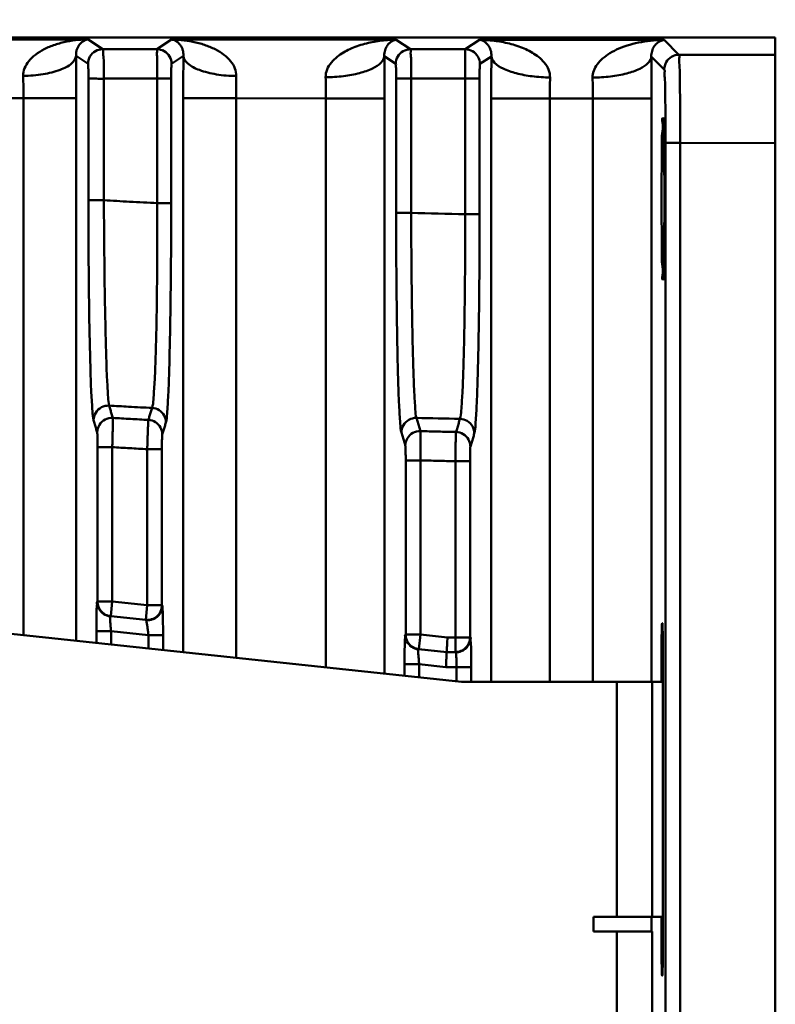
# Model space of a CAD drawing. Header units: millimetres. Extents: x -630 to -92, y 209 to 969.
# Tile 23 of 24: x -184 to -158, y 639 to 672. Entities that reach past the tile are written whole.
import ezdxf

# ---------------------------------------------------------------- set-up
doc = ezdxf.new("R2010")
doc.units = ezdxf.units.MM
doc.header["$LTSCALE"] = 32.67
doc.header["$PDMODE"] = 3
doc.header["$PDSIZE"] = 0.3125
doc.linetypes.add('AM_ISO08W050', pattern=[18, 12, -1.5, 3, -1.5])
doc.layers.get('0').update_dxf_attribs({"linetype": 'CONTINUOUS'})
doc.layers.get('Defpoints').update_dxf_attribs({"linetype": 'CONTINUOUS'})
doc.layers.add('AM_10', color=7, linetype='AM_ISO08W050', lineweight=50)
doc.styles.get("Standard").update_dxf_attribs({"font": 'txt', "width": 0.7})
doc.dimstyles.new('DIMSTYLE_1', dxfattribs={"dimtxt": 5, "dimasz": 0.1875, "dimexe": 0.18, "dimexo": 0.0625, "dimgap": 0.09, "dimtad": 1, "dimdsep": 46, "dimtxsty": 'Standard', "dimblk": '_FILLED', "dimblk1": '_FILLED', "dimblk2": '_FILLED', "dimcen": 0.09, "dimadec": 0, "dimazin": 0, "dimtp": 0.01, "dimtm": 0.01, "dimtfac": 1, "dimtofl": 0, "dimtmove": 0, "dimatfit": 3, "dimldrblk": '_FILLED', "dimfxl": 0, "dimtolj": 1, "dimarcsym": 0})

# ---------------------------------------------------------------- blocks, each defined once
blk = doc.blocks.new('_FILLED')
at = {"color": 0, "linetype": 'ByBlock'}
blk.add_solid([(0, 0), (-1, 0.2), (-1, -0.2)], dxfattribs=at)
blk = doc.blocks.new('*D3')
at = {"color": 0, "linetype": 'Continuous', "lineweight": -2}
for p, q in [((-337.847, 671.654), (-337.847, 693.411)), ((-157.847, 672.86), (-157.847, 693.411)), ((-161.347, 692.411), (-334.347, 692.411))]:
    blk.add_line(p, q, dxfattribs=at)
at = {"layer": 'Defpoints', "color": 0, "linetype": 'Continuous', "lineweight": 0}
for p in [(-337.847, 692.411), (-157.847, 671.86), (-337.847, 670.654)]:
    blk.add_point(p, dxfattribs=at)
at = {"color": 0, "linetype": 'Continuous', "lineweight": -2, "xscale": 3.5, "yscale": 3.5, "zscale": 3.5, "rotation": 180}
blk.add_blockref('_FILLED', (-337.847, 692.411), dxfattribs=at)
at = {"color": 0, "linetype": 'Continuous', "lineweight": -2, "xscale": 3.5, "yscale": 3.5, "zscale": 3.5}
blk.add_blockref('_FILLED', (-157.847, 692.411), dxfattribs=at)
at = {"color": 0, "linetype": 'Continuous', "insert": (-247.847, 695.911), "char_height": 5, "attachment_point": 5}
blk.add_mtext('\\A1;180(7.09)', dxfattribs=at)

msp = doc.modelspace()

# ---------------------------------------------------------------- linework, layer by layer
at = {"layer": 'AM_10', "color": 7, "linetype": 'Continuous'}
for p, q in [((-234.802, 671.86), (-157.847, 671.86)), ((-181.267, 671.79), (-185.926, 671.794)), ((-181.267, 671.79), (-180.769, 671.457)), ((-178.922, 671.458), (-178.426, 671.787)), ((-178.426, 671.787), (-170.767, 671.78)), ((-170.281, 671.456), (-170.767, 671.78)), ((-167.926, 671.778), (-168.412, 671.455)), ((-167.926, 671.778), (-161.637, 671.772)), ((-161.13, 671.266), (-161.637, 671.772)), ((-157.847, 498.86), (-157.847, 671.86)), ((-181.678, 671.23), (-181.269, 670.958)), ((-178.017, 671.228), (-178.423, 670.958)), ((-170.781, 670.956), (-171.172, 671.217)), ((-167.522, 671.214), (-167.913, 670.955)), ((-161.631, 670.766), (-162.073, 671.208)), ((-157.847, 671.263), (-161.13, 671.266)), ((-170.768, 670.456), (-170.255, 670.455)), ((-167.926, 670.455), (-168.415, 670.455)), ((-183.47, 669.792), (-185.524, 669.792)), ((-183.47, 669.792), (-183.47, 651.502)), ((-183.47, 669.792), (-181.67, 669.792)), ((-181.67, 669.792), (-181.67, 651.31)), ((-178.024, 650.921), (-178.024, 669.786)), ((-176.225, 669.786), (-178.024, 669.786)), ((-176.225, 650.729), (-176.225, 669.786)), ((-173.165, 669.783), (-176.225, 669.786)), ((-173.165, 650.402), (-173.165, 669.783)), ((-171.165, 669.783), (-173.165, 669.783)), ((-171.165, 650.189), (-171.165, 669.783)), ((-167.529, 669.776), (-167.529, 649.91)), ((-167.529, 669.776), (-165.53, 669.776)), ((-165.53, 669.776), (-165.53, 649.91)), ((-164.068, 669.775), (-165.53, 669.776)), ((-164.068, 669.775), (-164.068, 649.91)), ((-164.068, 669.775), (-162.069, 669.775)), ((-162.069, 669.775), (-162.069, 649.91)), ((-161.588, 668.266), (-161.088, 668.266)), ((-161.588, 502.576), (-161.588, 668.266)), ((-157.847, 668.263), (-161.088, 668.266)), ((-161.088, 502.576), (-161.088, 668.266)), ((-170.768, 665.881), (-170.255, 665.881)), ((-167.926, 665.839), (-168.415, 665.839)), ((-169.943, 658.451), (-170.076, 658.901)), ((-180.944, 652.646), (-180.944, 657.905)), ((-180.944, 657.905), (-180.444, 657.905)), ((-180.444, 652.646), (-180.444, 657.905)), ((-179.251, 657.836), (-179.251, 652.519)), ((-178.751, 657.836), (-179.251, 657.836)), ((-178.751, 657.836), (-178.751, 652.519)), ((-170.444, 657.455), (-169.944, 657.455)), ((-170.444, 651.526), (-170.444, 657.455)), ((-169.944, 651.526), (-169.944, 657.455)), ((-168.251, 657.426), (-168.751, 657.426)), ((-168.751, 657.426), (-168.751, 650.927)), ((-168.251, 657.426), (-168.251, 651.427)), ((-168.547, 649.91), (-226.847, 656.131)), ((-180.944, 652.646), (-180.444, 652.646)), ((-180.497, 652.149), (-180.444, 652.646)), ((-180.444, 652.646), (-179.251, 652.519)), ((-179.251, 652.519), (-179.304, 652.022)), ((-178.751, 652.519), (-179.251, 652.519)), ((-180.497, 652.149), (-179.304, 652.022)), ((-161.707, 651.91), (-161.698, 651.91)), ((-180.983, 651.237), (-180.983, 651.636)), ((-180.983, 651.636), (-180.483, 651.636)), ((-180.483, 651.183), (-180.483, 651.636)), ((-180.483, 651.636), (-179.212, 651.5)), ((-170.444, 651.526), (-169.944, 651.526)), ((-169.997, 651.029), (-169.944, 651.526)), ((-169.944, 651.526), (-169.02, 651.427)), ((-178.712, 651.5), (-179.212, 651.5)), ((-179.212, 651.5), (-179.212, 651.048)), ((-178.712, 651.5), (-178.712, 650.994)), ((-169.02, 651.427), (-168.251, 651.427)), ((-170.01, 651.021), (-169.047, 650.918)), ((-169.997, 651.029), (-169.046, 650.927)), ((-169.046, 650.927), (-169.047, 650.918)), ((-169.047, 650.918), (-168.737, 650.918)), ((-169.046, 650.927), (-168.751, 650.927)), ((-161.681, 650.91), (-161.724, 650.91)), ((-161.724, 649.91), (-161.724, 650.91)), ((-161.681, 650.91), (-161.681, 640.91)), ((-170.483, 650.515), (-169.983, 650.515)), ((-170.483, 650.116), (-170.483, 650.515)), ((-169.983, 650.515), (-169.073, 650.418)), ((-169.983, 650.063), (-169.983, 650.515)), ((-169.073, 650.418), (-168.212, 650.418)), ((-168.712, 649.91), (-168.712, 650.418)), ((-168.212, 650.418), (-168.212, 649.91)), ((-168.547, 649.91), (-161.747, 649.91)), ((-163.247, 641.91), (-163.247, 649.91)), ((-162.047, 641.91), (-162.047, 649.91)), ((-164.047, 641.91), (-161.747, 641.91)), ((-164.047, 641.91), (-164.047, 641.41)), ((-162.069, 641.91), (-162.069, 641.41)), ((-161.724, 640.91), (-161.724, 641.91)), ((-164.047, 641.41), (-162.047, 641.41)), ((-163.247, 585.785), (-163.247, 641.41)), ((-162.047, 585.785), (-162.047, 641.41)), ((-161.681, 640.91), (-161.724, 640.91)), ((-161.698, 639.91), (-161.707, 639.91))]:
    msp.add_line(p, q, dxfattribs=at)
for centre, start, end in [((-161.747, 649.41), 81.9357, 90), ((-161.747, 642.41), 270, 278.0643)]:
    msp.add_arc(centre, 0.5, start, end, dxfattribs=at)
for points, start_tangent, end_tangent in [([(-181.267, 671.79), (-181.603, 671.772), (-181.993, 671.715), (-182.393, 671.61), (-182.759, 671.46), (-183.062, 671.271), (-183.291, 671.051), (-183.432, 670.808), (-183.478, 670.549)], (-0.999936, -0.01128), (0.021194, -0.999775)), ([(-181.267, 671.79), (-181.332, 671.777), (-181.406, 671.746), (-181.482, 671.695), (-181.551, 671.626), (-181.607, 671.542), (-181.649, 671.445), (-181.673, 671.34), (-181.678, 671.23)], (-0.993027, -0.117884), (0.049549, -0.998772)), ([(-178.017, 671.228), (-178.022, 671.339), (-178.046, 671.444), (-178.088, 671.54), (-178.143, 671.623), (-178.211, 671.692), (-178.288, 671.743), (-178.362, 671.774), (-178.426, 671.787)], (0.049647, 0.998767), (-0.992813, 0.119675)), ([(-176.218, 670.545), (-176.265, 670.805), (-176.409, 671.05), (-176.637, 671.268), (-176.935, 671.454), (-177.297, 671.604), (-177.699, 671.711), (-178.091, 671.769), (-178.426, 671.787)], (0.019678, 0.999806), (-0.999914, 0.013106)), ([(-173.172, 670.5), (-173.122, 670.767), (-172.975, 671.009), (-172.776, 671.202), (-172.565, 671.346), (-172.343, 671.461), (-172.099, 671.559), (-171.844, 671.638), (-171.587, 671.698), (-171.331, 671.74), (-171.064, 671.768), (-170.767, 671.78)], (-0.020477, 0.99979), (0.999945, 0.010486)), ([(-171.172, 671.217), (-171.168, 671.328), (-171.145, 671.429), (-171.112, 671.511), (-171.077, 671.573), (-171.039, 671.624), (-170.997, 671.668), (-170.954, 671.704), (-170.909, 671.732), (-170.865, 671.754), (-170.819, 671.77), (-170.767, 671.78)], (-0.050987, 0.998699), (0.99183, 0.127568)), ([(-167.926, 671.778), (-167.875, 671.767), (-167.829, 671.751), (-167.784, 671.729), (-167.74, 671.701), (-167.696, 671.664), (-167.654, 671.62), (-167.616, 671.569), (-167.581, 671.507), (-167.549, 671.426), (-167.527, 671.325), (-167.522, 671.214)], (0.991598, -0.129355), (-0.051118, -0.998693)), ([(-167.926, 671.778), (-167.629, 671.765), (-167.362, 671.736), (-167.105, 671.693), (-166.847, 671.633), (-166.592, 671.553), (-166.347, 671.454), (-166.126, 671.338), (-165.917, 671.194), (-165.72, 671.003), (-165.574, 670.762), (-165.524, 670.495)], (0.999924, -0.012313), (-0.018938, -0.999821)), ([(-161.637, 671.772), (-162.002, 671.754), (-162.404, 671.701), (-162.808, 671.607), (-163.175, 671.477), (-163.485, 671.32), (-163.733, 671.141), (-163.919, 670.939), (-164.036, 670.72), (-164.074, 670.491)], (-0.999946, -0.010355), (0.013934, -0.999903)), ([(-161.637, 671.772), (-161.703, 671.758), (-161.777, 671.73), (-161.85, 671.685), (-161.916, 671.626), (-161.972, 671.557), (-162.017, 671.48), (-162.049, 671.394), (-162.069, 671.303), (-162.073, 671.208)], (-0.9927, -0.120609), (0.033849, -0.999427)), ([(-181.269, 670.958), (-181.202, 671.208), (-181.019, 671.391), (-180.769, 671.457)], (0.000455, 1), (1, -0.000457)), ([(-178.922, 671.458), (-179.845, 671.458), (-180.769, 671.457)], (-1, -0.000022), (-1, -0.000122)), ([(-180.727, 670.455), (-180.73, 670.834), (-180.739, 671.157), (-180.753, 671.376), (-180.769, 671.457)], (0.000038, 1), (-0.925552, 0.378621)), ([(-178.922, 671.458), (-178.917, 671.376), (-178.913, 671.158), (-178.91, 670.834), (-178.909, 670.455)], (0.618015, -0.786166), (0.000043, -1)), ([(-178.423, 670.958), (-178.49, 671.207), (-178.673, 671.39), (-178.922, 671.458)], (-0.000453, 1), (-0.999999, 0.00137)), ([(-170.781, 670.956), (-170.714, 671.206), (-170.531, 671.389), (-170.281, 671.456)], (0.000456, 1), (1, -0.000457)), ([(-170.255, 670.456), (-170.257, 670.834), (-170.262, 671.157), (-170.271, 671.375), (-170.281, 671.456)], (0.000249, 1), (-0.833395, 0.552678)), ([(-168.412, 671.455), (-169.346, 671.455), (-170.281, 671.456)], (-1, 0.000552), (-1, 0.000449)), ([(-168.412, 671.455), (-168.413, 671.374), (-168.414, 671.156), (-168.415, 670.833), (-168.415, 670.455)], (-0.152825, -0.988253), (-0.000219, -1)), ([(-167.913, 670.955), (-167.98, 671.205), (-168.162, 671.388), (-168.412, 671.455)], (-0.000456, 1), (-0.999999, 0.00137)), ([(-183.478, 670.549), (-182.799, 670.605), (-182.22, 670.754), (-181.827, 670.973), (-181.678, 671.23)], (0.999959, 0.009041), (0.063781, 0.997964)), ([(-181.678, 671.23), (-181.672, 670.525), (-181.67, 669.792)], (0.010754, -0.999942), (-0.00009, -1)), ([(-181.256, 670.456), (-181.257, 670.646), (-181.26, 670.807), (-181.264, 670.917), (-181.269, 670.958)], (0.000118, 1), (-0.829357, 0.55872)), ([(-178.423, 670.958), (-178.428, 670.917), (-178.432, 670.808), (-178.435, 670.646), (-178.436, 670.456)], (-0.830133, -0.557565), (0.000102, -1)), ([(-178.024, 669.786), (-178.022, 670.52), (-178.017, 671.228)], (-0.00009, 1), (0.010791, 0.999942)), ([(-176.218, 670.545), (-176.896, 670.601), (-177.475, 670.751), (-177.868, 670.97), (-178.017, 671.228)], (-0.999955, 0.009467), (-0.063581, 0.997977)), ([(-171.172, 671.217), (-171.282, 670.999), (-171.571, 670.801), (-172.012, 670.643), (-172.563, 670.539), (-173.172, 670.5)], (-0.067875, -0.997694), (-0.999962, -0.008721)), ([(-171.165, 669.783), (-171.167, 670.51), (-171.172, 671.217)], (0.000077, 1), (-0.010023, 0.99995)), ([(-170.768, 670.456), (-170.769, 670.645), (-170.772, 670.806), (-170.776, 670.915), (-170.781, 670.956)], (0.000046, 1), (-0.829319, 0.558776)), ([(-167.913, 670.955), (-167.918, 670.914), (-167.922, 670.805), (-167.925, 670.644), (-167.926, 670.455)], (-0.830053, -0.557685), (0.000039, -1)), ([(-167.522, 671.214), (-167.527, 670.508), (-167.529, 669.776)], (-0.010075, -0.999949), (0.000079, -1)), ([(-167.522, 671.214), (-167.413, 670.996), (-167.124, 670.797), (-166.683, 670.639), (-166.132, 670.535), (-165.524, 670.495)], (0.067663, -0.997708), (0.99996, -0.008906)), ([(-164.074, 670.491), (-163.462, 670.529), (-162.908, 670.632), (-162.467, 670.79), (-162.179, 670.989), (-162.073, 671.208)], (0.999984, 0.005723), (0.04532, 0.998973)), ([(-162.073, 671.208), (-162.07, 670.504), (-162.069, 669.775)], (0.006731, -0.999977), (-0.00009, -1)), ([(-161.631, 670.766), (-161.564, 671.016), (-161.38, 671.199), (-161.13, 671.266)], (0.000304, 1), (1, -0.000609)), ([(-161.088, 668.266), (-161.089, 669.034), (-161.093, 669.751), (-161.1, 670.369), (-161.109, 670.847), (-161.119, 671.152), (-161.13, 671.266)], (0.000146, 1), (-0.640525, 0.767938)), ([(-161.588, 668.266), (-161.589, 668.902), (-161.594, 669.502), (-161.6, 670.019), (-161.609, 670.418), (-161.62, 670.672), (-161.631, 670.766)], (-0.000005, 1), (-0.707605, 0.706609)), ([(-183.478, 670.549), (-183.472, 670.177), (-183.47, 669.792)], (0.021203, -0.999775), (0.000813, -1)), ([(-181.256, 670.456), (-181.18, 670.455), (-180.985, 670.454), (-180.727, 670.454)], (0.991448, -0.130499), (1, 0.000116)), ([(-181.256, 666.314), (-181.256, 667.692), (-181.256, 669.073), (-181.256, 670.456)], (0.000087, 1), (0.00009, 1)), ([(-180.728, 666.313), (-180.727, 667.69), (-180.727, 669.071), (-180.727, 670.455)], (0.00026, 1), (0.00027, 1)), ([(-178.909, 670.455), (-179.818, 670.455), (-180.727, 670.455)], (-1, -0.000352), (-1, -0.000486)), ([(-178.436, 670.456), (-178.503, 670.456), (-178.674, 670.455), (-178.909, 670.455)], (-0.994307, -0.106552), (-1, -0.000225)), ([(-178.909, 670.455), (-178.909, 669.038), (-178.909, 667.625), (-178.909, 666.214)], (-0.00009, -1), (-0.000086, -1)), ([(-178.436, 670.456), (-178.436, 669.04), (-178.436, 667.626), (-178.436, 666.215)], (0.000074, -1), (0.000071, -1)), ([(-176.225, 669.786), (-176.223, 670.172), (-176.218, 670.545)], (-0.000835, 1), (0.019624, 0.999807)), ([(-173.165, 669.783), (-173.167, 670.146), (-173.172, 670.5)], (-0.000906, 1), (-0.021056, 0.999778)), ([(-170.768, 665.881), (-170.768, 667.403), (-170.768, 668.927), (-170.768, 670.456)], (0.000017, 1), (0.000018, 1)), ([(-170.255, 665.881), (-170.255, 667.402), (-170.255, 668.927), (-170.255, 670.456)], (0.000095, 1), (0.000099, 1)), ([(-168.415, 670.455), (-169.335, 670.455), (-170.255, 670.456)], (-1, 0.000426), (-1, 0.000288)), ([(-168.415, 670.455), (-168.415, 668.913), (-168.415, 667.375), (-168.415, 665.839)], (-0.000053, -1), (-0.00005, -1)), ([(-167.926, 670.455), (-167.926, 668.913), (-167.926, 667.375), (-167.926, 665.839)], (0.000011, -1), (0.000011, -1)), ([(-165.524, 670.495), (-165.529, 670.141), (-165.53, 669.776)], (-0.019302, -0.999814), (0.000925, -1)), ([(-164.074, 670.491), (-164.07, 670.139), (-164.068, 669.775)], (0.014348, -0.999897), (0.000908, -1)), ([(-161.723, 666.36), (-161.721, 667.209), (-161.714, 667.976), (-161.704, 668.584), (-161.69, 668.975), (-161.675, 669.11)], (0, 1), (1, -0.000037)), ([(-161.675, 669.11), (-161.66, 668.975), (-161.647, 668.584), (-161.636, 667.976), (-161.63, 667.209), (-161.627, 666.36)], (1, -0.000037), (0, -1)), ([(-181.078, 658.821), (-181.118, 659.127), (-181.157, 659.755), (-181.19, 660.676), (-181.218, 661.849), (-181.239, 663.223), (-181.252, 664.737), (-181.256, 666.314)], (-0.281205, 0.959648), (0.000069, 1)), ([(-181.256, 666.314), (-181.18, 666.314), (-180.986, 666.313), (-180.728, 666.313)], (0.992091, -0.125519), (1, 0.000105)), ([(-180.548, 659.318), (-180.584, 659.605), (-180.619, 660.191), (-180.651, 661.051), (-180.679, 662.145), (-180.702, 663.425), (-180.718, 664.836), (-180.728, 666.313)], (-0.263577, 0.964638), (-0.003793, 0.999993)), ([(-178.909, 666.214), (-179.853, 666.264), (-180.728, 666.313)], (-0.998671, 0.051542), (-0.998372, 0.057039)), ([(-161.675, 663.61), (-161.69, 663.744), (-161.704, 664.135), (-161.714, 664.743), (-161.721, 665.51), (-161.723, 666.36)], (-1, 0.000037), (0, 1)), ([(-161.627, 666.36), (-161.63, 665.51), (-161.636, 664.743), (-161.647, 664.135), (-161.66, 663.744), (-161.675, 663.61)], (0, -1), (-1, 0.000037)), ([(-178.909, 666.214), (-178.909, 664.739), (-178.919, 663.332), (-178.938, 662.055), (-178.965, 660.964), (-179.001, 660.107), (-179.042, 659.524), (-179.087, 659.24)], (0.003577, -0.999994), (-0.342988, -0.93934)), ([(-178.436, 666.215), (-178.502, 666.215), (-178.674, 666.214), (-178.909, 666.214)], (-0.994626, -0.103531), (-1, -0.000213)), ([(-178.436, 666.215), (-178.44, 664.64), (-178.453, 663.13), (-178.474, 661.76), (-178.502, 660.589), (-178.536, 659.671), (-178.574, 659.045), (-178.615, 658.743)], (0.000053, -1), (-0.290312, -0.956932)), ([(-170.589, 658.403), (-170.63, 658.707), (-170.668, 659.333), (-170.702, 660.253), (-170.73, 661.424), (-170.751, 662.796), (-170.764, 664.307), (-170.768, 665.881)], (-0.283985, 0.958829), (0, 1)), ([(-170.076, 658.901), (-170.115, 659.186), (-170.151, 659.771), (-170.184, 660.629), (-170.212, 661.721), (-170.234, 662.999), (-170.249, 664.407), (-170.255, 665.881)], (-0.286456, 0.958093), (-0.001715, 0.999999)), ([(-168.415, 665.839), (-170.255, 665.881)], (-0.999803, 0.019836), (-0.999678, 0.025393)), ([(-168.415, 665.839), (-168.418, 664.367), (-168.43, 662.96), (-168.45, 661.683), (-168.478, 660.592), (-168.512, 659.736), (-168.551, 659.152), (-168.594, 658.868)], (0.001356, -0.999999), (-0.319633, -0.947541)), ([(-167.926, 665.839), (-167.93, 664.266), (-167.943, 662.757), (-167.964, 661.387), (-167.992, 660.216), (-168.026, 659.298), (-168.064, 658.673), (-168.105, 658.37)], (-0.000007, -1), (-0.287779, -0.957697)), ([(-181.078, 658.821), (-181.005, 659.078), (-180.81, 659.262), (-180.548, 659.318)], (0.002158, 0.999998), (0.998345, -0.057504)), ([(-180.426, 658.902), (-180.467, 659.041), (-180.507, 659.18), (-180.548, 659.318)], (-0.281262, 0.959631), (-0.281379, 0.959597)), ([(-179.087, 659.24), (-179.885, 659.282), (-180.548, 659.318)], (-0.998699, 0.050987), (-0.998469, 0.055311)), ([(-179.087, 659.24), (-179.128, 659.104), (-179.17, 658.968), (-179.211, 658.831)], (-0.290574, -0.956853), (-0.2905, -0.956875)), ([(-178.615, 658.743), (-178.678, 658.984), (-178.849, 659.165), (-179.087, 659.24)], (-0.002254, 0.999997), (-0.998353, 0.057368)), ([(-180.956, 658.405), (-180.883, 658.662), (-180.688, 658.845), (-180.426, 658.902)], (0.002436, 0.999997), (0.998371, -0.057048)), ([(-180.444, 657.905), (-180.44, 658.021), (-180.437, 658.132), (-180.434, 658.243), (-180.432, 658.353), (-180.429, 658.461), (-180.427, 658.566), (-180.426, 658.665), (-180.425, 658.753), (-180.424, 658.825), (-180.425, 658.875), (-180.426, 658.902)], (0.029805, 0.999556), (-0.117609, 0.99306)), ([(-179.211, 658.831), (-179.819, 658.866), (-180.426, 658.902)], (-0.998438, 0.055872), (-0.998212, 0.05978)), ([(-170.589, 658.403), (-170.519, 658.655), (-170.331, 658.838), (-170.076, 658.901)], (0.002123, 0.999998), (0.999711, -0.024026)), ([(-168.594, 658.868), (-170.076, 658.901)], (-0.999801, 0.019947), (-0.999704, 0.02433)), ([(-180.956, 658.405), (-180.996, 658.544), (-181.037, 658.682), (-181.078, 658.821)], (-0.281733, 0.959493), (-0.281827, 0.959465)), ([(-179.211, 658.831), (-179.213, 658.814), (-179.216, 658.781), (-179.219, 658.731), (-179.222, 658.662), (-179.226, 658.571), (-179.231, 658.457), (-179.236, 658.321), (-179.241, 658.168), (-179.246, 658.004), (-179.251, 657.836)], (-0.176125, -0.984368), (-0.027929, -0.99961)), ([(-178.739, 658.334), (-178.802, 658.575), (-178.973, 658.756), (-179.211, 658.831)], (-0.002148, 0.999998), (-0.998332, 0.057727)), ([(-178.615, 658.743), (-178.656, 658.607), (-178.698, 658.471), (-178.739, 658.334)], (-0.290971, -0.956732), (-0.290874, -0.956761)), ([(-168.594, 658.868), (-168.638, 658.72), (-168.683, 658.571), (-168.728, 658.422)], (-0.288015, -0.957626), (-0.288036, -0.95762)), ([(-168.105, 658.37), (-168.17, 658.616), (-168.349, 658.797), (-168.594, 658.868)], (-0.002284, 0.999997), (-0.999716, 0.023831)), ([(-180.944, 657.905), (-180.944, 657.963), (-180.944, 658.019), (-180.944, 658.074), (-180.945, 658.129), (-180.946, 658.183), (-180.947, 658.236), (-180.948, 658.286), (-180.95, 658.33), (-180.952, 658.366), (-180.953, 658.391), (-180.956, 658.405)], (-0.000001, 1), (-0.281883, 0.959449)), ([(-178.739, 658.334), (-178.742, 658.309), (-178.744, 658.284), (-178.745, 658.249), (-178.747, 658.204), (-178.748, 658.147), (-178.749, 658.079), (-178.75, 658.002), (-178.751, 657.92), (-178.751, 657.836)], (-0.290838, -0.956772), (-0.000001, -1)), ([(-170.456, 657.953), (-170.5, 658.103), (-170.545, 658.253), (-170.589, 658.403)], (-0.284625, 0.958639), (-0.284616, 0.958642)), ([(-170.456, 657.953), (-170.386, 658.206), (-170.198, 658.389), (-169.943, 658.451)], (0.002318, 0.999997), (0.999722, -0.023573)), ([(-169.944, 657.455), (-169.942, 657.571), (-169.941, 657.682), (-169.94, 657.793), (-169.939, 657.902), (-169.939, 658.01), (-169.938, 658.115), (-169.938, 658.214), (-169.939, 658.302), (-169.94, 658.374), (-169.941, 658.425), (-169.943, 658.451)], (0.012982, 0.999916), (-0.134598, 0.9909)), ([(-168.728, 658.422), (-169.336, 658.436), (-169.943, 658.451)], (-0.999755, 0.022135), (-0.999661, 0.026046)), ([(-168.728, 658.422), (-168.73, 658.404), (-168.732, 658.371), (-168.734, 658.321), (-168.736, 658.252), (-168.739, 658.162), (-168.741, 658.048), (-168.744, 657.912), (-168.746, 657.758), (-168.749, 657.594), (-168.751, 657.426)], (-0.158981, -0.987282), (-0.011082, -0.999939)), ([(-168.239, 657.924), (-168.305, 658.17), (-168.483, 658.351), (-168.728, 658.422)], (-0.002274, 0.999997), (-0.999706, 0.024241)), ([(-168.105, 658.37), (-168.149, 658.222), (-168.194, 658.073), (-168.239, 657.924)], (-0.288425, -0.957502), (-0.288436, -0.957499)), ([(-179.251, 657.836), (-179.848, 657.87), (-180.444, 657.905)], (-0.998441, 0.055821), (-0.99822, 0.059643)), ([(-170.444, 657.455), (-170.444, 657.513), (-170.444, 657.569), (-170.444, 657.624), (-170.445, 657.679), (-170.446, 657.733), (-170.447, 657.785), (-170.448, 657.835), (-170.45, 657.879), (-170.452, 657.915), (-170.453, 657.94), (-170.456, 657.953)], (-0.000001, 1), (-0.284776, 0.958594)), ([(-168.239, 657.924), (-168.242, 657.899), (-168.244, 657.874), (-168.245, 657.839), (-168.247, 657.794), (-168.248, 657.737), (-168.249, 657.669), (-168.25, 657.592), (-168.251, 657.51), (-168.251, 657.426)], (-0.288401, -0.95751), (-0.000001, -1)), ([(-168.751, 657.426), (-169.348, 657.44), (-169.944, 657.455)], (-0.999755, 0.02214), (-0.999663, 0.025971)), ([(-180.983, 651.636), (-180.982, 651.944), (-180.978, 652.222), (-180.972, 652.443), (-180.965, 652.587), (-180.957, 652.639)], (-0.000028, 1), (0.863532, 0.504294)), ([(-180.957, 652.639), (-180.899, 652.404), (-180.737, 652.225), (-180.51, 652.142)], (0.000386, -1), (0.994309, -0.106536)), ([(-180.944, 652.646), (-180.91, 652.466), (-180.812, 652.309), (-180.668, 652.199), (-180.497, 652.149)], (0.000386, -1), (0.994309, -0.106536)), ([(-178.751, 652.519), (-178.795, 652.314), (-178.922, 652.143), (-179.103, 652.042), (-179.304, 652.022)], (-0.000532, -1), (-0.994406, 0.105622)), ([(-178.738, 652.508), (-178.814, 652.243), (-178.901, 652.138)], (-0.000532, -1), (-0.740334, -0.672239)), ([(-178.738, 652.508), (-178.73, 652.455), (-178.722, 652.309), (-178.717, 652.086), (-178.713, 651.808), (-178.712, 651.5)], (0.782035, -0.623235), (-0.000041, -1)), ([(-180.483, 651.636), (-180.498, 651.792), (-180.509, 651.932), (-180.515, 652.044), (-180.515, 652.116), (-180.51, 652.142)], (-0.10408, 0.994569), (0.971718, 0.236144)), ([(-179.133, 652.02), (-179.29, 652.011)], (-0.977725, -0.209891), (-0.994406, 0.105622)), ([(-179.29, 652.011), (-179.28, 651.984), (-179.265, 651.91), (-179.247, 651.797), (-179.229, 651.657), (-179.212, 651.5)], (0.918172, -0.396183), (0.104105, -0.994566)), ([(-179.091, 652.031), (-179.133, 652.02)], (-0.956929, -0.29032), (-0.977725, -0.209891)), ([(-178.901, 652.138), (-179.019, 652.059), (-179.091, 652.031)], (-0.740334, -0.672239), (-0.956929, -0.29032)), ([(-161.724, 650.91), (-161.724, 651.105), (-161.723, 651.292), (-161.721, 651.465), (-161.719, 651.617), (-161.718, 651.682), (-161.716, 651.74), (-161.715, 651.791), (-161.713, 651.832), (-161.712, 651.866), (-161.71, 651.89), (-161.709, 651.898), (-161.708, 651.905), (-161.708, 651.908), (-161.707, 651.91)], (0, 1), (1, 0)), ([(-161.698, 651.91), (-161.697, 651.908), (-161.696, 651.905), (-161.695, 651.898), (-161.695, 651.89), (-161.693, 651.866), (-161.691, 651.832), (-161.69, 651.791), (-161.688, 651.74), (-161.687, 651.682), (-161.686, 651.617), (-161.683, 651.465), (-161.682, 651.292), (-161.681, 651.105), (-161.681, 650.91)], (1, 0), (0, -1)), ([(-170.483, 650.515), (-170.482, 650.824), (-170.478, 651.101), (-170.472, 651.322), (-170.465, 651.466), (-170.457, 651.518)], (-0.000028, 1), (0.863532, 0.504294)), ([(-170.457, 651.518), (-170.399, 651.284), (-170.237, 651.104), (-170.01, 651.021)], (0.000386, -1), (0.994309, -0.106536)), ([(-170.444, 651.526), (-170.41, 651.346), (-170.312, 651.188), (-170.168, 651.079), (-169.997, 651.029)], (0.000386, -1), (0.994309, -0.106536)), ([(-169.046, 650.927), (-169.043, 650.997), (-169.033, 651.18), (-169.02, 651.427)], (0.053131, 0.998588), (0.053131, 0.998588)), ([(-168.251, 651.427), (-168.29, 651.235), (-168.402, 651.07), (-168.564, 650.964), (-168.751, 650.927)], (-0.000457, -1), (-1, -0.000457)), ([(-168.238, 651.418), (-168.305, 651.168), (-168.387, 651.062)], (-0.000457, -1), (-0.712111, -0.702067)), ([(-168.238, 651.418), (-168.23, 651.365), (-168.222, 651.221), (-168.217, 650.999), (-168.213, 650.724), (-168.212, 650.418)], (0.824315, -0.566132), (-0.000071, -1)), ([(-169.983, 650.515), (-169.998, 650.672), (-170.009, 650.812), (-170.015, 650.923), (-170.015, 650.995), (-170.01, 651.021)], (-0.10408, 0.994569), (0.971718, 0.236144)), ([(-169.047, 650.918), (-169.051, 650.848), (-169.06, 650.666), (-169.073, 650.418)], (-0.053131, -0.998588), (-0.053131, -0.998588)), ([(-168.556, 650.953), (-168.737, 650.918)], (-0.932452, -0.361294), (-1, -0.000457)), ([(-168.737, 650.918), (-168.729, 650.892), (-168.722, 650.82), (-168.717, 650.709), (-168.713, 650.572), (-168.712, 650.418)], (0.948203, -0.317666), (-0.000008, -1)), ([(-168.387, 651.062), (-168.488, 650.985), (-168.556, 650.953)], (-0.712111, -0.702067), (-0.932452, -0.361294)), ([(-161.707, 639.91), (-161.708, 639.911), (-161.708, 639.915), (-161.709, 639.921), (-161.71, 639.929), (-161.712, 639.954), (-161.713, 639.987), (-161.715, 640.029), (-161.716, 640.079), (-161.718, 640.137), (-161.719, 640.203), (-161.721, 640.354), (-161.723, 640.527), (-161.724, 640.715), (-161.724, 640.91)], (-1, 0), (0, 1)), ([(-161.681, 640.91), (-161.681, 640.715), (-161.682, 640.527), (-161.683, 640.354), (-161.686, 640.203), (-161.687, 640.137), (-161.688, 640.079), (-161.69, 640.029), (-161.691, 639.987), (-161.693, 639.954), (-161.695, 639.929), (-161.695, 639.921), (-161.696, 639.915), (-161.697, 639.911), (-161.698, 639.91)], (0, -1), (-1, 0))]:
    msp.add_spline(points, degree=3, dxfattribs=dict(at, start_tangent=start_tangent, end_tangent=end_tangent))

# ---------------------------------------------------------------- dimensions: what is measured, and where the dimension line sits
at = {"color": 7, "linetype": 'Continuous'}
dim = msp.add_linear_dim(base=(-337.847, 692.411), p1=(-157.847, 671.86), p2=(-337.847, 670.654), text='<>(7.09)', dimstyle='DIMSTYLE_1', override={"dimasz": 3.5, "dimexe": 1, "dimexo": 1, "dimgap": 1}, dxfattribs=at)
dim.commit()
dim.dimension.update_dxf_attribs({"geometry": '*D3', "text_midpoint": (-247.847, 695.911)})

doc.saveas('drawing.dxf')
